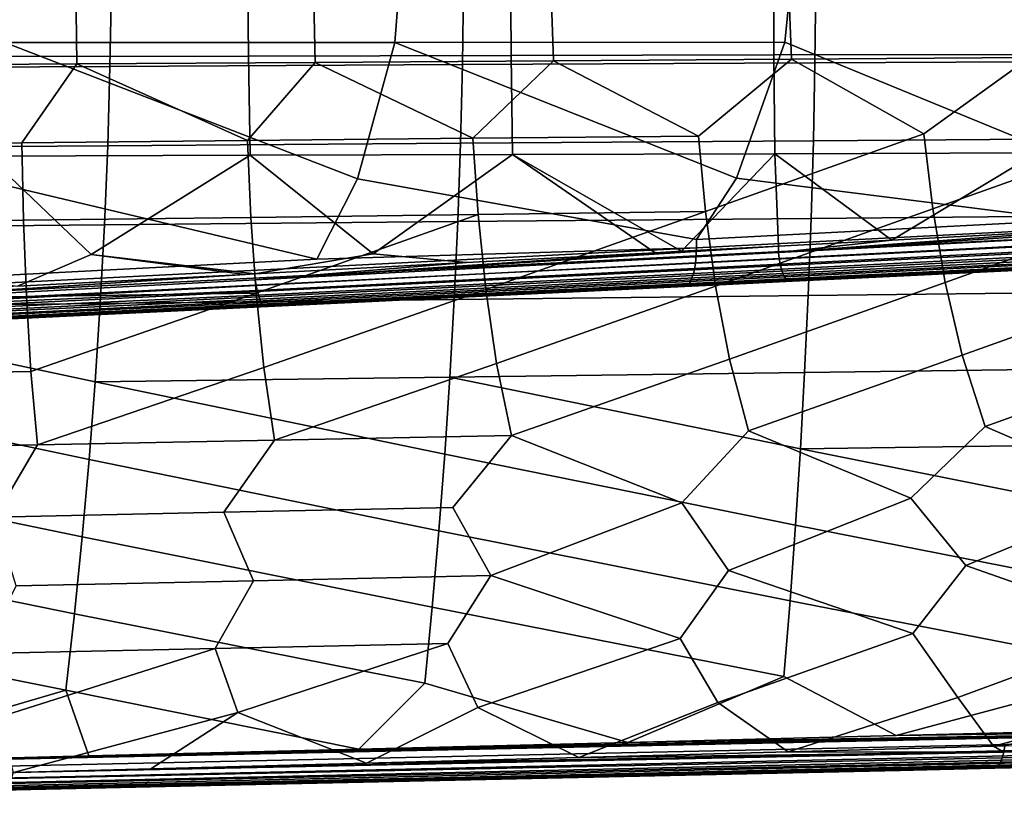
# Model space of a CAD drawing. Header units: metres. Extents: x -25 to 167, y -25 to 25.
# Tile 98 of 135: x 81 to 100, y -18 to -2. Entities that reach past the tile are written whole.
import ezdxf

# ---------------------------------------------------------------- set-up
doc = ezdxf.new("R2010")
doc.units = ezdxf.units.M
doc.layers.add('solid_12_061_372_XXX', color=7, linetype='CONTINUOUS')

msp = doc.modelspace()

# ---------------------------------------------------------------- linework, layer by layer
at = {"layer": 'solid_12_061_372_XXX'}
for points in [[(88.294693, 0.005391, 150.850769), (88.08252, -2.692169, 150.841522), (80.37278, -2.696575, 148.607635), (80.521698, 0.0054, 148.588165)], [(96.067673, 0.00538, 153.113449), (95.792877, -2.687085, 153.073257), (88.08252, -2.692169, 150.841522), (88.294693, 0.005391, 150.850769)], [(96.067673, 0.00538, 153.113449), (103.503876, -2.681323, 155.302811), (102.327438, -5.367679, 155.04422), (95.792877, -2.687085, 153.073257)], [(103.840637, 0.005368, 155.376205), (103.503876, -2.681323, 155.302811), (96.067673, 0.00538, 153.113449)], [(79.993454, -2.969879, 154.431244), (85.18914, -2.960703, 155.74501), (85.171669, -0.992127, 155.81485), (79.972755, -0.995343, 154.514008)], [(85.18914, -2.960703, 155.74501), (90.384422, -2.950829, 157.060379), (90.370552, -0.98867, 157.115845), (85.171669, -0.992127, 155.81485)], [(90.384422, -2.950829, 157.060379), (95.579308, -2.940255, 158.377365), (95.569389, -0.984974, 158.417007), (90.370552, -0.98867, 157.115845)], [(95.579308, -2.940255, 158.377365), (100.773781, -2.928982, 159.695969), (100.768181, -0.981037, 159.718338), (95.569389, -0.984974, 158.417007)], [(81.776787, -1.561206, 71.005577), (86.47316, -1.54535, 72.701981), (86.505569, -3.086907, 72.844711), (81.793602, -3.11839, 71.149994)], [(86.47316, -1.54535, 72.701981), (91.169533, -1.529526, 74.398376), (91.217545, -3.055492, 74.539421), (86.505569, -3.086907, 72.844711)], [(89.420189, -3.130784, 96.466278), (96.390587, -3.097085, 98.240074), (96.409775, -1.550951, 98.311516), (89.443459, -1.568227, 96.543678)], [(91.169533, -1.529526, 74.398376), (95.865913, -1.513736, 76.09478), (95.92952, -3.024144, 76.234123), (91.217545, -3.055492, 74.539421)], [(95.865913, -1.513736, 76.09478), (100.562286, -1.497981, 77.791176), (100.641495, -2.992868, 77.928818), (95.92952, -3.024144, 76.234123)], [(96.390587, -3.097085, 98.240074), (103.360985, -3.063436, 100.013878), (103.376083, -1.5337, 100.079346), (96.409775, -1.550951, 98.311516)], [(75.479378, -3.198323, 92.918701), (82.449783, -3.16453, 94.69249), (82.47715, -1.585527, 94.775848), (75.510834, -1.602851, 93.008018)], [(77.080414, -1.577094, 69.309166), (81.776787, -1.561206, 71.005577), (81.793602, -3.11839, 71.149994), (77.081635, -3.149937, 69.455269)], [(82.449783, -3.16453, 94.69249), (89.420189, -3.130784, 96.466278), (89.443459, -1.568227, 96.543678), (82.47715, -1.585527, 94.775848)], [(80.37278, -2.696575, 148.607635), (87.346718, -5.385736, 150.789383), (86.537292, -6.977739, 150.707306), (79.859985, -5.393036, 148.649399)], [(80.37278, -2.696575, 148.607635), (88.08252, -2.692169, 150.841522), (87.346718, -5.385736, 150.789383)], [(88.08252, -2.692169, 150.841522), (94.835869, -5.377283, 152.920975), (94.047012, -6.589744, 152.782928), (87.346718, -5.385736, 150.789383)], [(88.08252, -2.692169, 150.841522), (95.792877, -2.687085, 153.073257), (94.835869, -5.377283, 152.920975)], [(95.792877, -2.687085, 153.073257), (102.327438, -5.367679, 155.04422), (101.425171, -6.207252, 154.827972), (94.835869, -5.377283, 152.920975)], [(80.035088, -4.937209, 154.265137), (85.224319, -4.923363, 155.604721), (85.18914, -2.960703, 155.74501), (79.993454, -2.969879, 154.431244)], [(81.793602, -3.11839, 71.149994), (86.505569, -3.086907, 72.844711), (85.166618, -4.631398, 72.583466)], [(86.505569, -3.086907, 72.844711), (89.6259, -4.587601, 74.175842), (85.166618, -4.631398, 72.583466)], [(85.224319, -4.923363, 155.604721), (90.412399, -4.908434, 156.948883), (90.384422, -2.950829, 157.060379), (85.18914, -2.960703, 155.74501)], [(86.505569, -3.086907, 72.844711), (91.217545, -3.055492, 74.539421), (89.6259, -4.587601, 74.175842)], [(89.381378, -4.686009, 96.337234), (96.358597, -4.636732, 98.120979), (96.390587, -3.097085, 98.240074), (89.420189, -3.130784, 96.466278)], [(91.217545, -3.055492, 74.539421), (94.085182, -4.543898, 75.768204), (89.6259, -4.587601, 74.175842)], [(90.412399, -4.908434, 156.948883), (95.599312, -4.892422, 158.297623), (95.579308, -2.940255, 158.377365), (90.384422, -2.950829, 157.060379)], [(91.217545, -3.055492, 74.539421), (95.92952, -3.024144, 76.234123), (94.085182, -4.543898, 75.768204)], [(95.92952, -3.024144, 76.234123), (98.544479, -4.500291, 77.36055), (94.224503, -6.03582, 76.091774), (94.085182, -4.543898, 75.768204)], [(95.599312, -4.892422, 158.297623), (100.785072, -4.875327, 159.65094), (100.773781, -2.928982, 159.695969), (95.579308, -2.940255, 158.377365)], [(95.92952, -3.024144, 76.234123), (100.641495, -2.992868, 77.928818), (98.544479, -4.500291, 77.36055)], [(96.358597, -4.636732, 98.120979), (103.335815, -4.587529, 99.904739), (103.360985, -3.063436, 100.013878), (96.390587, -3.097085, 98.240074)], [(100.641495, -2.992868, 77.928818), (103.003777, -4.456783, 78.952873), (98.718712, -5.978809, 77.68055), (98.544479, -4.500291, 77.36055)], [(75.426933, -4.784777, 92.769791), (82.40416, -4.735358, 94.553505), (82.449783, -3.16453, 94.69249), (75.479378, -3.198323, 92.918701)], [(81.793602, -3.11839, 71.149994), (80.707344, -4.675287, 70.991081), (76.24807, -4.719265, 69.398682), (77.081635, -3.149937, 69.455269)], [(81.793602, -3.11839, 71.149994), (85.166618, -4.631398, 72.583466), (80.707344, -4.675287, 70.991081)], [(82.40416, -4.735358, 94.553505), (89.381378, -4.686009, 96.337234), (89.420189, -3.130784, 96.466278), (82.449783, -3.16453, 94.69249)], [(103.003777, -4.456783, 78.952873), (103.212929, -5.921937, 79.269295), (98.96714, -7.43828, 78.096046), (98.718712, -5.978809, 77.68055)], [(80.707344, -4.675287, 70.991081), (85.166618, -4.631398, 72.583466), (85.236115, -6.150247, 72.914146), (80.741936, -6.207656, 71.325302)], [(85.166618, -4.631398, 72.583466), (89.6259, -4.587601, 74.175842), (89.730301, -6.092967, 74.502975), (85.236115, -6.150247, 72.914146)], [(89.327042, -6.233813, 96.156555), (96.313805, -6.169774, 97.954231), (96.358597, -4.636732, 98.120979), (89.381378, -4.686009, 96.337234)], [(89.6259, -4.587601, 74.175842), (94.085182, -4.543898, 75.768204), (94.224503, -6.03582, 76.091774), (89.730301, -6.092967, 74.502975)], [(98.544479, -4.500291, 77.36055), (98.718712, -5.978809, 77.68055), (94.425095, -7.507722, 76.511002), (94.224503, -6.03582, 76.091774)], [(96.313805, -6.169774, 97.954231), (103.300552, -6.105833, 99.751938), (103.335815, -4.587529, 99.904739), (96.358597, -4.636732, 98.120979)], [(75.3535, -6.362181, 92.561264), (82.340271, -6.29795, 94.358902), (82.40416, -4.735358, 94.553505), (75.426933, -4.784777, 92.769791)], [(76.24807, -4.719265, 69.398682), (80.707344, -4.675287, 70.991081), (80.741936, -6.207656, 71.325302), (76.247772, -6.265191, 69.736427)], [(82.340271, -6.29795, 94.358902), (89.327042, -6.233813, 96.156555), (89.381378, -4.686009, 96.337234), (82.40416, -4.735358, 94.553505)], [(80.62101, -7.512633, 154.051941), (82.078186, -6.886084, 154.54126), (80.035088, -4.937209, 154.265137), (76.500969, -6.902768, 153.064148)], [(82.078186, -6.886084, 154.54126), (85.224319, -4.923363, 155.604721), (80.035088, -4.937209, 154.265137)], [(85.311684, -7.266012, 155.348694), (87.65271, -6.86788, 156.028961), (85.224319, -4.923363, 155.604721), (82.078186, -6.886084, 154.54126)], [(87.65271, -6.86788, 156.028961), (90.412399, -4.908434, 156.948883), (85.224319, -4.923363, 155.604721)], [(89.500885, -7.045025, 156.503723), (93.229309, -6.847888, 157.52858), (90.412399, -4.908434, 156.948883), (87.65271, -6.86788, 156.028961)], [(93.749222, -6.82037, 157.671219), (95.599312, -4.892422, 158.297623), (90.412399, -4.908434, 156.948883)], [(93.229309, -6.847888, 157.52858), (93.749222, -6.82037, 157.671219), (90.412399, -4.908434, 156.948883)], [(93.749222, -6.82037, 157.671219), (95.667793, -6.718774, 158.196991), (95.599312, -4.892422, 158.297623)], [(97.910378, -6.599936, 158.810257), (100.785072, -4.875327, 159.65094), (95.599312, -4.892422, 158.297623)], [(95.667793, -6.718774, 158.196991), (97.910378, -6.599936, 158.810257), (95.599312, -4.892422, 158.297623)], [(97.910378, -6.599936, 158.810257), (101.984428, -6.383891, 159.920532), (100.785072, -4.875327, 159.65094)], [(86.537292, -6.977739, 150.707306), (79.395683, -7.344715, 148.735703), (79.859985, -5.393036, 148.649399)], [(94.046951, -6.752113, 152.809708), (86.537292, -6.977739, 150.707306), (87.346718, -5.385736, 150.789383), (94.047012, -6.589744, 152.782928)], [(101.425171, -6.207252, 154.827972), (94.047012, -6.589744, 152.782928), (94.835869, -5.377283, 152.920975)], [(89.730301, -6.092967, 74.502975), (94.224503, -6.03582, 76.091774), (89.883072, -7.577346, 74.925903)], [(94.224503, -6.03582, 76.091774), (94.425095, -7.507722, 76.511002), (90.093887, -9.03554, 75.445274), (89.883072, -7.577346, 74.925903)], [(108.672958, -5.999903, 156.863953), (108.667755, -6.163839, 156.910904), (94.040016, -6.908032, 152.861877), (94.046951, -6.752113, 152.809708)], [(94.046951, -6.752113, 152.809708), (94.047012, -6.589744, 152.782928), (101.425171, -6.207252, 154.827972), (108.672958, -5.999903, 156.863953)], [(98.718712, -5.978809, 77.68055), (98.96714, -7.43828, 78.096046), (94.698212, -8.954665, 77.026833), (94.425095, -7.507722, 76.511002)], [(103.212929, -5.921937, 79.269295), (103.509201, -7.369024, 79.681053), (99.302567, -8.874027, 78.60833), (98.96714, -7.43828, 78.096046)], [(76.247772, -6.265191, 69.736427), (80.741936, -6.207656, 71.325302), (80.799065, -7.717123, 71.755608), (76.257088, -7.787268, 70.170418)], [(80.741936, -6.207656, 71.325302), (85.236115, -6.150247, 72.914146), (85.341064, -7.647148, 73.340775), (80.799065, -7.717123, 71.755608)], [(85.236115, -6.150247, 72.914146), (89.730301, -6.092967, 74.502975), (85.341064, -7.647148, 73.340775)], [(89.730301, -6.092967, 74.502975), (89.883072, -7.577346, 74.925903), (85.489586, -9.116647, 73.863663), (85.341064, -7.647148, 73.340775)], [(89.257172, -7.774108, 95.924232), (96.256195, -7.696093, 97.739838), (96.313805, -6.169774, 97.954231), (89.327042, -6.233813, 96.156555)], [(108.667755, -6.163839, 156.910904), (108.654778, -6.317474, 156.983932), (94.025955, -7.053299, 152.937912), (94.040016, -6.908032, 152.861877)], [(95.667587, -6.843424, 158.176529), (105.980515, -6.302933, 160.991531), (105.971436, -6.172389, 161.001816)], [(95.667587, -6.843424, 158.176529), (105.971436, -6.172389, 161.001816), (101.984428, -6.383891, 159.920532)], [(96.256195, -7.696093, 97.739838), (103.255219, -7.618203, 99.555489), (103.300552, -6.105833, 99.751938), (96.313805, -6.169774, 97.954231)], [(75.259094, -7.930505, 92.293121), (82.258133, -7.852246, 94.108658), (82.340271, -6.29795, 94.358902), (75.3535, -6.362181, 92.561264)], [(82.258133, -7.852246, 94.108658), (89.257172, -7.774108, 95.924232), (89.327042, -6.233813, 96.156555), (82.340271, -6.29795, 94.358902)], [(108.654778, -6.317474, 156.983932), (108.634399, -6.456336, 157.080933), (94.005157, -7.18398, 153.035751), (94.025955, -7.053299, 152.937912)], [(95.667587, -6.843424, 158.176529), (95.683495, -6.962445, 158.139328), (105.9953, -6.429336, 160.959396), (105.980515, -6.302933, 160.991531)], [(95.667587, -6.843424, 158.176529), (101.984428, -6.383891, 159.920532), (97.910378, -6.599936, 158.810257)], [(108.607216, -6.576381, 157.199066), (108.574013, -6.674118, 157.334915), (93.945755, -7.387918, 153.28569), (93.97818, -7.296535, 153.152725)], [(108.634399, -6.456336, 157.080933), (108.607216, -6.576381, 157.199066), (93.97818, -7.296535, 153.152725), (94.005157, -7.18398, 153.035751)], [(95.667587, -6.843424, 158.176529), (97.910378, -6.599936, 158.810257), (95.667793, -6.718774, 158.196991)], [(95.683495, -6.962445, 158.139328), (95.704124, -7.073107, 158.083374), (106.01535, -6.547728, 160.906372), (105.9953, -6.429336, 160.959396)], [(95.704124, -7.073107, 158.083374), (95.728905, -7.1723, 158.010223), (106.040039, -6.65448, 160.834091), (106.01535, -6.547728, 160.906372)], [(79.393272, -7.648516, 148.827118), (79.401688, -7.499923, 148.770782), (94.046951, -6.752113, 152.809708), (94.040016, -6.908032, 152.861877)], [(79.401688, -7.499923, 148.770782), (79.395683, -7.344715, 148.735703), (86.537292, -6.977739, 150.707306), (94.046951, -6.752113, 152.809708)], [(85.32074, -7.383639, 155.324203), (95.667793, -6.718774, 158.196991), (93.749222, -6.82037, 157.671219)], [(85.32074, -7.383639, 155.324203), (95.667587, -6.843424, 158.176529), (95.667793, -6.718774, 158.196991)], [(108.535767, -6.746699, 157.484497), (108.493584, -6.792015, 157.643478), (93.868195, -7.497905, 153.584824), (93.90876, -7.455652, 153.43103)], [(108.493584, -6.792015, 157.643478), (108.448685, -6.808744, 157.807205), (94.125671, -7.499047, 153.82605), (93.868195, -7.497905, 153.584824)], [(108.574013, -6.674118, 157.334915), (108.535767, -6.746699, 157.484497), (93.90876, -7.455652, 153.43103), (93.945755, -7.387918, 153.28569)], [(94.125671, -7.499047, 153.82605), (108.448685, -6.808744, 157.807205), (95.94603, -7.411235, 157.486496), (94.500946, -7.480882, 157.09137)], [(95.728905, -7.1723, 158.010223), (95.757133, -7.257238, 157.921951), (106.068626, -6.746324, 160.744781), (106.040039, -6.65448, 160.834091)], [(95.757133, -7.257238, 157.921951), (95.788025, -7.325535, 157.821045), (106.100227, -6.820446, 160.641159), (106.068626, -6.746324, 160.744781)], [(108.448685, -6.808744, 157.807205), (106.203148, -6.916891, 160.277802), (95.94603, -7.411235, 157.486496)], [(79.378281, -7.786269, 148.905365), (79.393272, -7.648516, 148.827118), (94.040016, -6.908032, 152.861877), (94.025955, -7.053299, 152.937912)], [(80.62101, -7.512633, 154.051941), (85.11982, -7.276118, 155.295715), (82.078186, -6.886084, 154.54126)], [(85.11982, -7.276118, 155.295715), (85.311684, -7.266012, 155.348694), (82.078186, -6.886084, 154.54126)], [(85.311684, -7.266012, 155.348694), (89.500885, -7.045025, 156.503723), (87.65271, -6.86788, 156.028961)], [(85.32074, -7.383639, 155.324203), (93.749222, -6.82037, 157.671219), (93.229309, -6.847888, 157.52858)], [(85.32074, -7.383639, 155.324203), (85.33757, -7.495465, 155.2827), (95.683495, -6.962445, 158.139328), (95.667587, -6.843424, 158.176529)], [(85.32074, -7.383639, 155.324203), (93.229309, -6.847888, 157.52858), (89.500885, -7.045025, 156.503723)], [(85.33757, -7.495465, 155.2827), (85.358612, -7.598734, 155.22435), (95.704124, -7.073107, 158.083374), (95.683495, -6.962445, 158.139328)], [(95.788025, -7.325535, 157.821045), (95.820694, -7.375271, 157.710312), (106.133873, -6.874577, 160.526398), (106.100227, -6.820446, 160.641159)], [(95.820694, -7.375271, 157.710312), (95.85424, -7.405049, 157.592865), (106.168533, -6.907056, 160.404037), (106.133873, -6.874577, 160.526398)], [(95.85424, -7.405049, 157.592865), (95.94603, -7.411235, 157.486496), (106.203148, -6.916891, 160.277802), (106.168533, -6.907056, 160.404037)], [(79.330215, -8.015662, 149.119202), (79.357079, -7.909693, 149.003555), (94.005157, -7.18398, 153.035751), (93.97818, -7.296535, 153.152725)], [(79.357079, -7.909693, 149.003555), (79.378281, -7.786269, 148.905365), (94.025955, -7.053299, 152.937912), (94.005157, -7.18398, 153.035751)], [(85.32074, -7.383639, 155.324203), (89.500885, -7.045025, 156.503723), (85.311684, -7.266012, 155.348694)], [(85.358612, -7.598734, 155.22435), (85.383347, -7.690781, 155.150681), (95.728905, -7.1723, 158.010223), (95.704124, -7.073107, 158.083374)], [(85.383347, -7.690781, 155.150681), (85.411118, -7.769231, 155.063583), (95.757133, -7.257238, 157.921951), (95.728905, -7.1723, 158.010223)], [(74.980453, -7.933317, 152.451782), (85.311684, -7.266012, 155.348694), (85.11982, -7.276118, 155.295715)], [(85.32074, -7.383639, 155.324203), (85.311684, -7.266012, 155.348694), (74.980453, -7.933317, 152.451782)], [(74.980453, -7.933317, 152.451782), (85.11982, -7.276118, 155.295715), (80.62101, -7.512633, 154.051941)], [(85.32074, -7.383639, 155.324203), (74.980453, -7.933317, 152.451782), (75.000954, -8.049918, 152.397934), (85.33757, -7.495465, 155.2827)], [(79.262337, -8.165013, 149.390747), (79.298363, -8.101494, 149.249359), (93.945755, -7.387918, 153.28569), (93.90876, -7.455652, 153.43103)], [(79.298363, -8.101494, 149.249359), (79.330215, -8.015662, 149.119202), (93.97818, -7.296535, 153.152725), (93.945755, -7.387918, 153.28569)], [(85.411118, -7.769231, 155.063583), (85.441216, -7.832061, 154.965317), (95.788025, -7.325535, 157.821045), (95.757133, -7.257238, 157.921951)], [(85.441216, -7.832061, 154.965317), (85.472862, -7.87765, 154.858398), (95.820694, -7.375271, 157.710312), (95.788025, -7.325535, 157.821045)], [(85.472862, -7.87765, 154.858398), (85.505249, -7.904821, 154.74559), (95.85424, -7.405049, 157.592865), (95.820694, -7.375271, 157.710312)], [(103.509201, -7.369024, 79.681053), (103.906944, -8.793631, 80.189758), (99.75914, -10.281252, 79.22493), (99.302567, -8.874027, 78.60833)], [(85.358612, -7.598734, 155.22435), (85.33757, -7.495465, 155.2827), (75.000954, -8.049918, 152.397934)], [(79.223038, -8.204612, 149.539795), (79.262337, -8.165013, 149.390747), (93.90876, -7.455652, 153.43103), (93.868195, -7.497905, 153.584824)], [(93.868195, -7.497905, 153.584824), (94.125671, -7.499047, 153.82605), (87.089767, -7.838145, 151.879349), (79.223038, -8.204612, 149.539795)], [(89.883072, -7.577346, 74.925903), (90.093887, -9.03554, 75.445274), (85.703178, -10.553246, 74.486954), (85.489586, -9.116647, 73.863663)], [(85.505249, -7.904821, 154.74559), (85.683937, -7.90582, 154.670517), (95.85424, -7.405049, 157.592865)], [(95.85424, -7.405049, 157.592865), (85.683937, -7.90582, 154.670517), (94.500946, -7.480882, 157.09137)], [(87.089767, -7.838145, 151.879349), (94.125671, -7.499047, 153.82605), (94.500946, -7.480882, 157.09137), (85.683937, -7.90582, 154.670517)], [(94.425095, -7.507722, 76.511002), (94.698212, -8.954665, 77.026833), (90.388466, -10.462281, 76.06636), (90.093887, -9.03554, 75.445274)], [(95.85424, -7.405049, 157.592865), (94.500946, -7.480882, 157.09137), (95.94603, -7.411235, 157.486496)], [(98.96714, -7.43828, 78.096046), (99.302567, -8.874027, 78.60833), (95.073784, -10.371614, 77.645683), (94.698212, -8.954665, 77.026833)], [(85.383347, -7.690781, 155.150681), (85.358612, -7.598734, 155.22435), (75.000954, -8.049918, 152.397934), (75.02607, -8.154866, 152.325333)], [(85.411118, -7.769231, 155.063583), (85.383347, -7.690781, 155.150681), (75.02607, -8.154866, 152.325333), (75.055061, -8.245004, 152.23616)], [(85.441216, -7.832061, 154.965317), (85.411118, -7.769231, 155.063583), (75.055061, -8.245004, 152.23616), (75.087036, -8.317621, 152.133102)], [(76.257088, -7.787268, 70.170418), (80.799065, -7.717123, 71.755608), (80.8853, -9.197981, 72.282005), (76.281036, -9.279536, 70.70031)], [(80.799065, -7.717123, 71.755608), (85.341064, -7.647148, 73.340775), (80.8853, -9.197981, 72.282005)], [(85.341064, -7.647148, 73.340775), (85.489586, -9.116647, 73.863663), (81.017914, -10.644504, 72.907486), (80.8853, -9.197981, 72.282005)], [(82.157738, -9.398186, 93.80278), (89.171761, -9.306804, 95.640266), (89.257172, -7.774108, 95.924232), (82.258133, -7.852246, 94.108658)], [(89.171761, -9.306804, 95.640266), (96.185783, -9.215572, 97.477798), (96.256195, -7.696093, 97.739838), (89.257172, -7.774108, 95.924232)], [(96.185783, -9.215572, 97.477798), (103.199783, -9.124494, 99.315384), (103.255219, -7.618203, 99.555489), (96.256195, -7.696093, 97.739838)], [(85.472862, -7.87765, 154.858398), (85.441216, -7.832061, 154.965317), (75.087036, -8.317621, 152.133102), (75.121048, -8.370535, 152.019257)], [(85.505249, -7.904821, 154.74559), (85.472862, -7.87765, 154.858398), (75.121048, -8.370535, 152.019257), (75.156067, -8.402152, 151.898056)], [(82.039078, -10.935709, 93.441254), (82.157738, -9.398186, 93.80278), (75.259094, -7.930505, 92.293121), (75.1437, -9.489717, 91.96534)], [(75.156067, -8.402152, 151.898056), (75.166229, -8.412724, 151.766373), (81.590057, -8.103126, 153.54068), (85.505249, -7.904821, 154.74559)], [(82.157738, -9.398186, 93.80278), (82.258133, -7.852246, 94.108658), (75.259094, -7.930505, 92.293121)], [(79.223038, -8.204612, 149.539795), (87.089767, -7.838145, 151.879349), (81.590057, -8.103126, 153.54068), (79.132652, -8.221641, 149.679062)], [(87.089767, -7.838145, 151.879349), (85.683937, -7.90582, 154.670517), (81.590057, -8.103126, 153.54068)], [(85.505249, -7.904821, 154.74559), (81.590057, -8.103126, 153.54068), (85.683937, -7.90582, 154.670517)], [(79.132652, -8.221641, 149.679062), (81.590057, -8.103126, 153.54068), (75.166229, -8.412724, 151.766373)], [(94.698212, -8.954665, 77.026833), (95.073784, -10.371614, 77.645683), (93.760391, -11.791708, 77.77092), (90.388466, -10.462281, 76.06636)], [(99.302567, -8.874027, 78.60833), (99.75914, -10.281252, 79.22493), (98.289368, -11.698524, 79.264465), (95.073784, -10.371614, 77.645683)], [(103.906944, -8.793631, 80.189758), (104.444527, -10.191199, 80.804085), (102.818382, -11.605689, 80.757896), (99.75914, -10.281252, 79.22493)], [(85.489586, -9.116647, 73.863663), (85.703178, -10.553246, 74.486954), (81.017914, -10.644504, 72.907486)], [(90.093887, -9.03554, 75.445274), (90.388466, -10.462281, 76.06636), (85.703178, -10.553246, 74.486954)], [(96.102547, -10.728094, 97.168114), (103.134262, -10.62456, 99.031639), (103.199783, -9.124494, 99.315384), (96.185783, -9.215572, 97.477798)], [(76.281036, -9.279536, 70.70031), (80.8853, -9.197981, 72.282005), (81.017914, -10.644504, 72.907486), (76.33268, -10.736049, 71.327972)], [(89.070816, -10.831811, 95.304649), (89.171761, -9.306804, 95.640266), (82.157738, -9.398186, 93.80278)], [(96.006493, -12.233542, 96.810783), (96.102547, -10.728094, 97.168114), (89.171761, -9.306804, 95.640266), (89.070816, -10.831811, 95.304649)], [(96.102547, -10.728094, 97.168114), (96.185783, -9.215572, 97.477798), (89.171761, -9.306804, 95.640266)], [(81.902153, -12.464754, 93.024071), (82.039078, -10.935709, 93.441254), (75.1437, -9.489717, 91.96534), (75.007324, -11.039784, 91.577911)], [(88.95433, -12.349042, 94.917389), (89.070816, -10.831811, 95.304649), (82.157738, -9.398186, 93.80278), (82.039078, -10.935709, 93.441254)], [(99.75914, -10.281252, 79.22493), (102.818382, -11.605689, 80.757896), (99.372635, -13.032363, 80.21032), (98.289368, -11.698524, 79.264465)], [(90.388466, -10.462281, 76.06636), (89.231461, -11.885239, 76.277283), (84.70256, -11.979107, 74.783562), (85.703178, -10.553246, 74.486954)], [(90.388466, -10.462281, 76.06636), (93.760391, -11.791708, 77.77092), (89.982635, -13.232393, 77.189804), (89.231461, -11.885239, 76.277283)], [(95.073784, -10.371614, 77.645683), (98.289368, -11.698524, 79.264465), (94.677612, -13.132154, 78.700127), (93.760391, -11.791708, 77.77092)], [(81.017914, -10.644504, 72.907486), (80.173691, -12.073308, 73.28978), (75.644844, -12.167835, 71.795937), (76.33268, -10.736049, 71.327972)], [(85.703178, -10.553246, 74.486954), (84.70256, -11.979107, 74.783562), (80.173691, -12.073308, 73.28978), (81.017914, -10.644504, 72.907486)], [(103.05864, -12.118258, 98.704269), (103.134262, -10.62456, 99.031639), (96.102547, -10.728094, 97.168114)], [(95.897614, -13.731799, 96.405823), (96.006493, -12.233542, 96.810783), (89.070816, -10.831811, 95.304649), (88.95433, -12.349042, 94.917389)], [(102.9729, -13.605444, 98.33326), (103.05864, -12.118258, 98.704269), (96.102547, -10.728094, 97.168114), (96.006493, -12.233542, 96.810783)], [(81.746964, -13.985261, 92.551224), (81.902153, -12.464754, 93.024071), (75.007324, -11.039784, 91.577911), (74.84996, -12.580678, 91.130821)], [(88.822296, -13.858405, 94.478477), (88.95433, -12.349042, 94.917389), (82.039078, -10.935709, 93.441254), (81.902153, -12.464754, 93.024071)], [(102.818382, -11.605689, 80.757896), (104.067719, -12.933027, 81.720367), (102.921173, -14.278497, 81.967216), (99.372635, -13.032363, 80.21032)], [(93.760391, -11.791708, 77.77092), (94.677612, -13.132154, 78.700127), (93.725815, -14.474284, 79.091141), (89.982635, -13.232393, 77.189804)], [(98.289368, -11.698524, 79.264465), (99.372635, -13.032363, 80.21032), (98.323463, -14.376131, 80.529259), (94.677612, -13.132154, 78.700127)], [(80.173691, -12.073308, 73.28978), (84.70256, -11.979107, 74.783562), (85.287712, -13.333072, 75.679375), (80.592819, -13.434181, 74.168869)], [(84.70256, -11.979107, 74.783562), (89.231461, -11.885239, 76.277283), (89.982635, -13.232393, 77.189804), (85.287712, -13.333072, 75.679375)], [(96.006493, -12.233542, 96.810783), (95.897614, -13.731799, 96.405823), (102.877052, -15.08597, 97.918633), (102.9729, -13.605444, 98.33326)], [(88.95433, -12.349042, 94.917389), (88.822296, -13.858405, 94.478477), (95.775894, -15.222747, 95.953209), (95.897614, -13.731799, 96.405823)], [(74.84996, -12.580678, 91.130821), (74.671616, -14.112364, 90.624054), (81.573502, -15.49717, 92.022705), (81.746964, -13.985261, 92.551224)], [(81.902153, -12.464754, 93.024071), (81.746964, -13.985261, 92.551224), (88.674713, -15.359814, 93.987907), (88.822296, -13.858405, 94.478477)], [(99.215126, -15.640847, 81.512024), (98.323463, -14.376131, 80.529259), (99.372635, -13.032363, 80.21032), (102.921173, -14.278497, 81.967216)], [(84.530663, -14.672106, 76.214531), (85.287712, -13.333072, 75.679375), (89.982635, -13.232393, 77.189804), (89.128212, -14.572946, 77.652893)], [(89.723351, -15.83812, 78.633827), (89.128212, -14.572946, 77.652893), (89.982635, -13.232393, 77.189804), (93.725815, -14.474284, 79.091141)], [(94.469208, -15.739162, 80.073006), (93.725815, -14.474284, 79.091141), (94.677612, -13.132154, 78.700127), (98.323463, -14.376131, 80.529259)], [(79.933151, -14.771757, 74.776085), (80.592819, -13.434181, 74.168869), (85.287712, -13.333072, 75.679375), (84.530663, -14.672106, 76.214531)], [(95.897614, -13.731799, 96.405823), (95.775894, -15.222747, 95.953209), (97.995186, -16.394629, 96.199387), (102.877052, -15.08597, 97.918633)], [(81.746964, -13.985261, 92.551224), (81.573502, -15.49717, 92.022705), (87.370895, -16.661762, 93.200012), (88.674713, -15.359814, 93.987907)], [(88.822296, -13.858405, 94.478477), (88.674713, -15.359814, 93.987907), (92.691696, -16.528101, 94.702446), (95.775894, -15.222747, 95.953209)], [(74.671616, -14.112364, 90.624054), (74.472275, -15.634812, 90.057594), (76.676987, -16.929644, 90.178604), (81.573502, -15.49717, 92.022705)], [(95.857597, -16.713552, 81.127953), (94.469208, -15.739162, 80.073006), (98.323463, -14.376131, 80.529259), (99.215126, -15.640847, 81.512024)], [(99.91938, -16.603624, 82.307487), (99.215126, -15.640847, 81.512024), (102.921173, -14.278497, 81.967216), (103.961121, -15.543185, 82.950829)], [(84.977554, -15.937704, 77.194511), (84.530663, -14.672106, 76.214531), (89.128212, -14.572946, 77.652893)], [(87.52108, -16.936758, 78.710915), (84.977554, -15.937704, 77.194511), (89.128212, -14.572946, 77.652893), (89.723351, -15.83812, 78.633827)], [(91.722168, -16.824621, 79.928284), (89.723351, -15.83812, 78.633827), (93.725815, -14.474284, 79.091141), (94.469208, -15.739162, 80.073006)], [(80.231796, -16.037905, 75.755104), (79.933151, -14.771757, 74.776085), (84.530663, -14.672106, 76.214531)], [(80.541779, -17.121626, 76.691391), (80.231796, -16.037905, 75.755104), (84.530663, -14.672106, 76.214531), (84.977554, -15.937704, 77.194511)], [(97.995186, -16.394629, 96.199387), (103.284218, -16.261276, 97.69162), (102.877052, -15.08597, 97.918633)], [(87.370895, -16.661762, 93.200012), (92.691696, -16.528101, 94.702446), (88.674713, -15.359814, 93.987907)], [(92.691696, -16.528101, 94.702446), (97.995186, -16.394629, 96.199387), (95.775894, -15.222747, 95.953209)], [(76.676987, -16.929644, 90.178604), (82.033615, -16.795588, 91.692322), (81.573502, -15.49717, 92.022705)], [(82.033615, -16.795588, 91.692322), (87.370895, -16.661762, 93.200012), (81.573502, -15.49717, 92.022705)], [(100.1474, -16.597418, 82.373741), (99.91938, -16.603624, 82.307487), (103.961121, -15.543185, 82.950829)], [(95.857597, -16.713552, 81.127953), (91.722168, -16.824621, 79.928284), (94.469208, -15.739162, 80.073006)], [(99.91938, -16.603624, 82.307487), (95.857597, -16.713552, 81.127953), (99.215126, -15.640847, 81.512024)], [(83.254318, -17.049978, 77.475861), (80.541779, -17.121626, 76.691391), (84.977554, -15.937704, 77.194511)], [(87.52108, -16.936758, 78.710915), (83.254318, -17.049978, 77.475861), (84.977554, -15.937704, 77.194511)], [(91.722168, -16.824621, 79.928284), (87.52108, -16.936758, 78.710915), (89.723351, -15.83812, 78.633827)], [(109.930038, -16.232487, 99.514229), (76.676987, -16.929644, 90.178604), (74.241608, -16.990509, 89.490211)], [(109.952126, -16.361246, 99.446098), (109.930038, -16.232487, 99.514229), (74.241608, -16.990509, 89.490211), (74.260452, -17.131325, 89.425606)], [(109.930038, -16.232487, 99.514229), (82.033615, -16.795588, 91.692322), (76.676987, -16.929644, 90.178604)], [(109.930038, -16.232487, 99.514229), (87.370895, -16.661762, 93.200012), (82.033615, -16.795588, 91.692322)], [(109.930038, -16.232487, 99.514229), (92.691696, -16.528101, 94.702446), (87.370895, -16.661762, 93.200012)], [(109.930038, -16.232487, 99.514229), (97.995186, -16.394629, 96.199387), (92.691696, -16.528101, 94.702446)], [(109.930038, -16.232487, 99.514229), (103.284218, -16.261276, 97.69162), (97.995186, -16.394629, 96.199387)], [(119.678185, -16.410324, 88.345833), (100.093346, -16.83235, 82.566521), (100.122231, -16.72348, 82.459991), (119.707123, -16.306694, 88.239983)], [(119.707123, -16.306694, 88.239983), (100.122231, -16.72348, 82.459991), (100.1474, -16.597418, 82.373741), (119.730377, -16.186195, 88.15213)], [(109.97937, -16.476608, 99.358589), (109.952126, -16.361246, 99.446098), (74.260452, -17.131325, 89.425606), (74.287727, -17.258348, 89.339111)], [(110.011024, -16.575478, 99.254028), (109.97937, -16.476608, 99.358589), (74.287727, -17.258348, 89.339111), (74.320213, -17.367805, 89.232697)], [(119.606667, -16.555866, 88.599167), (100.02092, -16.985817, 82.824654), (100.059242, -16.92067, 82.689293), (119.644386, -16.494167, 88.46669)], [(119.644386, -16.494167, 88.46669), (100.059242, -16.92067, 82.689293), (100.093346, -16.83235, 82.566521), (119.678185, -16.410324, 88.345833)], [(110.046242, -16.655205, 99.135239), (110.011024, -16.575478, 99.254028), (74.320213, -17.367805, 89.232697), (74.356934, -17.456406, 89.109566)], [(110.084091, -16.713655, 99.005394), (110.046242, -16.655205, 99.135239), (74.356934, -17.456406, 89.109566), (74.39679, -17.521481, 88.973412)], [(110.123543, -16.749262, 98.867973), (110.084091, -16.713655, 99.005394), (74.39679, -17.521481, 88.973412), (74.438576, -17.561075, 88.828346)], [(100.093346, -16.83235, 82.566521), (80.505127, -17.242601, 76.797417), (80.541779, -17.121626, 76.691391), (100.122231, -16.72348, 82.459991)], [(100.122231, -16.72348, 82.459991), (80.541779, -17.121626, 76.691391), (83.254318, -17.049978, 77.475861)], [(100.122231, -16.72348, 82.459991), (83.254318, -17.049978, 77.475861), (87.52108, -16.936758, 78.710915)], [(100.122231, -16.72348, 82.459991), (87.52108, -16.936758, 78.710915), (91.722168, -16.824621, 79.928284)], [(100.122231, -16.72348, 82.459991), (91.722168, -16.824621, 79.928284), (95.857597, -16.713552, 81.127953)], [(100.122231, -16.72348, 82.459991), (95.857597, -16.713552, 81.127953), (99.91938, -16.603624, 82.307487)], [(100.122231, -16.72348, 82.459991), (99.91938, -16.603624, 82.307487), (100.1474, -16.597418, 82.373741)], [(119.566093, -16.593687, 88.739525), (99.979523, -17.025862, 82.96859), (100.02092, -16.985817, 82.824654), (119.606667, -16.555866, 88.599167)], [(119.566093, -16.593687, 88.739525), (119.598083, -16.604923, 88.905838), (111.882782, -16.775549, 86.631088), (99.979523, -17.025862, 82.96859)], [(74.438576, -17.561075, 88.828346), (74.48439, -17.573921, 88.679657), (75.26651, -17.556097, 88.900124), (110.123543, -16.749262, 98.867973)], [(110.123543, -16.749262, 98.867973), (75.26651, -17.556097, 88.900124), (87.197906, -17.284212, 92.262199)], [(100.02092, -16.985817, 82.824654), (80.430634, -17.412416, 77.064857), (80.470314, -17.340157, 76.923782), (100.059242, -16.92067, 82.689293)], [(100.059242, -16.92067, 82.689293), (80.470314, -17.340157, 76.923782), (80.505127, -17.242601, 76.797417), (100.093346, -16.83235, 82.566521)], [(110.123543, -16.749262, 98.867973), (87.197906, -17.284212, 92.262199), (99.003647, -17.015253, 95.58651)], [(103.827026, -16.919662, 93.269455), (103.545784, -16.918545, 95.127335), (99.003647, -17.015253, 95.58651), (90.516228, -17.214182, 91.411255)], [(104.107979, -16.920778, 91.411469), (103.827026, -16.919662, 93.269455), (90.516228, -17.214182, 91.411255), (90.729515, -17.215376, 89.53067)], [(104.389168, -16.921886, 89.553543), (104.107979, -16.920778, 91.411469), (90.729515, -17.215376, 89.53067), (90.942581, -17.216572, 87.650009)], [(104.670273, -16.922989, 87.69558), (104.389168, -16.921886, 89.553543), (90.942581, -17.216572, 87.650009), (91.15583, -17.217758, 85.769394)], [(91.15583, -17.217758, 85.769394), (91.369034, -17.218941, 83.888756), (104.951088, -16.924091, 85.837524), (104.670273, -16.922989, 87.69558)], [(91.369034, -17.218941, 83.888756), (91.582008, -17.220123, 82.008049), (105.027473, -16.927095, 84.613548), (104.951088, -16.924091, 85.837524)], [(99.927971, -17.039797, 83.114632), (105.027473, -16.927095, 84.613548), (91.582008, -17.220123, 82.008049)], [(110.123543, -16.749262, 98.867973), (99.003647, -17.015253, 95.58651), (103.545784, -16.918545, 95.127335), (110.165169, -16.761032, 98.727112)], [(99.979523, -17.025862, 82.96859), (105.027473, -16.927095, 84.613548), (99.927971, -17.039797, 83.114632)], [(99.979523, -17.025862, 82.96859), (111.882782, -16.775549, 86.631088), (105.027473, -16.927095, 84.613548)], [(99.979523, -17.025862, 82.96859), (80.387405, -17.456995, 77.215996), (80.430634, -17.412416, 77.064857), (100.02092, -16.985817, 82.824654)], [(99.979523, -17.025862, 82.96859), (99.927971, -17.039797, 83.114632), (98.075401, -17.080732, 82.570457), (80.387405, -17.456995, 77.215996)], [(80.387405, -17.456995, 77.215996), (98.075401, -17.080732, 82.570457), (84.730087, -17.375526, 78.656769)], [(84.730087, -17.375526, 78.656769), (98.075401, -17.080732, 82.570457), (91.582008, -17.220123, 82.008049)], [(90.516228, -17.214182, 91.411255), (99.003647, -17.015253, 95.58651), (87.197906, -17.284212, 92.262199)], [(98.075401, -17.080732, 82.570457), (99.927971, -17.039797, 83.114632), (91.582008, -17.220123, 82.008049)], [(77.477776, -17.510025, 87.692642), (87.197906, -17.284212, 92.262199), (75.26651, -17.556097, 88.900124)], [(90.729515, -17.215376, 89.53067), (90.516228, -17.214182, 91.411255), (87.197906, -17.284212, 92.262199), (77.477776, -17.510025, 87.692642)], [(90.942581, -17.216572, 87.650009), (90.729515, -17.215376, 89.53067), (77.477776, -17.510025, 87.692642), (77.627144, -17.511208, 85.790512)], [(91.15583, -17.217758, 85.769394), (90.942581, -17.216572, 87.650009), (77.627144, -17.511208, 85.790512), (77.77636, -17.512388, 83.888329)], [(91.369034, -17.218941, 83.888756), (91.15583, -17.217758, 85.769394), (77.77636, -17.512388, 83.888329), (77.925735, -17.513563, 81.986191)], [(77.925735, -17.513563, 81.986191), (78.075081, -17.514734, 80.08403), (91.582008, -17.220123, 82.008049), (91.369034, -17.218941, 83.888756)], [(78.075081, -17.514734, 80.08403), (78.224274, -17.515905, 78.181816), (84.730087, -17.375526, 78.656769), (91.582008, -17.220123, 82.008049)], [(80.215683, -17.475214, 77.335358), (84.730087, -17.375526, 78.656769), (78.224274, -17.515905, 78.181816)], [(84.730087, -17.375526, 78.656769), (80.215683, -17.475214, 77.335358), (80.387405, -17.456995, 77.215996)]]:
    msp.add_3dface(points, dxfattribs=at)

doc.saveas('drawing.dxf')
